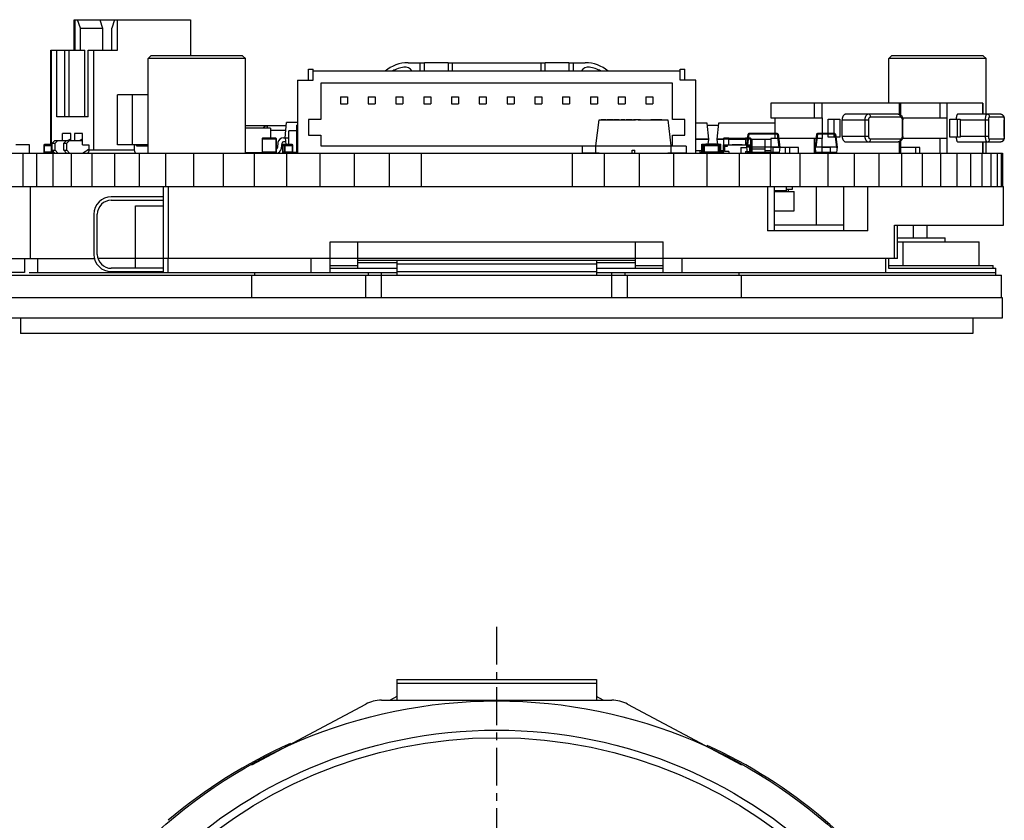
# Model space of a CAD drawing. Header units: inches. Extents: x 13 to 158, y -30 to 56.
# Tile 9 of 84: x 42 to 78, y 27 to 56. Entities that reach past the tile are written whole.
import ezdxf

# ---------------------------------------------------------------- set-up
doc = ezdxf.new("R2010")
doc.units = ezdxf.units.IN
doc.header["$LTSCALE"] = 1.21
doc.header["$MEASUREMENT"] = 0
doc.linetypes.add('CENTER', pattern=[0.6, 0.375, -0.075, 0.075, -0.075])
doc.layers.get('0').update_dxf_attribs({"linetype": 'CONTINUOUS'})

msp = doc.modelspace()

# ---------------------------------------------------------------- linework, layer by layer
at = {"color": 6, "linetype": 'Continuous'}
for p, q in [((44.437, 54.907), (44.437, 56.007)), ((44.437, 56.007), (48.622, 56.007)), ((44.451, 56.007), (44.451, 54.907)), ((44.657, 55.707), (44.554, 56.007)), ((44.657, 54.907), (44.657, 55.707)), ((44.657, 55.707), (45.455, 55.707)), ((45.353, 56.007), (45.455, 55.707)), ((45.455, 55.707), (45.455, 54.907)), ((45.888, 56.007), (45.785, 55.707)), ((45.785, 54.907), (45.785, 55.707)), ((45.991, 54.907), (45.991, 56.007)), ((48.622, 56.007), (48.622, 54.707)), ((43.591, 51.512), (43.591, 54.907)), ((43.591, 54.907), (44.819, 54.907)), ((43.606, 54.907), (43.606, 51.307)), ((43.811, 52.507), (43.811, 54.907)), ((44.093, 52.507), (44.093, 54.907)), ((44.255, 52.507), (44.255, 54.907)), ((44.819, 52.507), (44.819, 54.907)), ((44.94, 52.507), (44.94, 54.907)), ((44.94, 54.907), (45.991, 54.907)), ((45.145, 51.307), (45.145, 54.907)), ((47.197, 54.707), (47.097, 54.607)), ((47.097, 51.207), (47.097, 54.607)), ((50.597, 54.607), (47.097, 54.607)), ((50.497, 54.707), (47.197, 54.707)), ((50.497, 54.707), (50.597, 54.607)), ((50.597, 51.207), (50.597, 54.607)), ((73.867, 54.707), (73.767, 54.607)), ((77.267, 54.607), (73.767, 54.607)), ((73.767, 53.007), (73.767, 54.607)), ((77.167, 54.707), (73.867, 54.707)), ((77.167, 54.707), (77.267, 54.607)), ((77.267, 52.607), (77.267, 54.607)), ((56.455, 54.457), (57.037, 54.457)), ((56.895, 54.157), (56.895, 54.457)), ((57.037, 54.457), (57.045, 54.454)), ((57.895, 54.457), (57.045, 54.457)), ((57.045, 54.157), (57.045, 54.454)), ((57.895, 54.454), (57.904, 54.457)), ((57.895, 54.454), (57.895, 54.157)), ((57.904, 54.457), (61.387, 54.457)), ((58.045, 54.457), (58.045, 54.157)), ((61.245, 54.157), (61.245, 54.457)), ((61.387, 54.457), (61.395, 54.454)), ((62.245, 54.457), (61.395, 54.457)), ((61.395, 54.157), (61.395, 54.454)), ((62.245, 54.454), (62.254, 54.457)), ((62.245, 54.454), (62.245, 54.157)), ((62.254, 54.457), (62.835, 54.457)), ((62.395, 54.457), (62.395, 54.157)), ((52.874, 53.832), (52.874, 54.232)), ((52.874, 54.232), (53.038, 54.232)), ((53.038, 53.832), (53.038, 54.232)), ((66.252, 54.157), (53.038, 54.157)), ((66.252, 54.232), (66.415, 54.232)), ((66.252, 53.832), (66.252, 54.232)), ((66.415, 53.832), (66.415, 54.232)), ((52.47, 53.832), (52.47, 51.207)), ((52.47, 53.832), (53.038, 53.832)), ((53.315, 53.72), (53.315, 52.412)), ((65.975, 53.72), (53.315, 53.72)), ((65.975, 52.412), (65.975, 53.72)), ((66.82, 53.832), (66.252, 53.832)), ((66.82, 51.207), (66.82, 53.832)), ((45.991, 51.507), (45.991, 53.307)), ((47.097, 53.307), (45.991, 53.307)), ((46.521, 53.307), (46.521, 51.507)), ((54.02, 53.232), (54.02, 52.982)), ((54.02, 53.232), (54.27, 53.232)), ((54.27, 53.232), (54.27, 52.982)), ((55.02, 53.232), (55.27, 53.232)), ((55.02, 53.232), (55.02, 52.982)), ((55.27, 53.232), (55.27, 52.982)), ((56.02, 53.232), (56.27, 53.232)), ((56.02, 53.232), (56.02, 52.982)), ((56.27, 53.232), (56.27, 52.982)), ((57.02, 53.232), (57.27, 53.232)), ((57.02, 53.232), (57.02, 52.982)), ((57.27, 53.232), (57.27, 52.982)), ((58.02, 53.232), (58.27, 53.232)), ((58.02, 53.232), (58.02, 52.982)), ((58.27, 53.232), (58.27, 52.982)), ((59.02, 53.232), (59.27, 53.232)), ((59.02, 53.232), (59.02, 52.982)), ((59.27, 53.232), (59.27, 52.982)), ((60.02, 53.232), (60.27, 53.232)), ((60.02, 53.232), (60.02, 52.982)), ((60.27, 53.232), (60.27, 52.982)), ((61.02, 53.232), (61.27, 53.232)), ((61.02, 53.232), (61.02, 52.982)), ((61.27, 53.232), (61.27, 52.982)), ((62.02, 53.232), (62.27, 53.232)), ((62.02, 53.232), (62.02, 52.982)), ((62.27, 53.232), (62.27, 52.982)), ((63.02, 53.232), (63.27, 53.232)), ((63.02, 53.232), (63.02, 52.982)), ((63.27, 53.232), (63.27, 52.982)), ((64.02, 53.232), (64.27, 53.232)), ((64.02, 53.232), (64.02, 52.982)), ((64.27, 53.232), (64.27, 52.982)), ((65.02, 53.232), (65.27, 53.232)), ((65.02, 53.232), (65.02, 52.982)), ((65.27, 53.232), (65.27, 52.982)), ((54.02, 52.982), (54.27, 52.982)), ((55.02, 52.982), (55.27, 52.982)), ((56.02, 52.982), (56.27, 52.982)), ((57.02, 52.982), (57.27, 52.982)), ((58.02, 52.982), (58.27, 52.982)), ((59.02, 52.982), (59.27, 52.982)), ((60.02, 52.982), (60.27, 52.982)), ((61.02, 52.982), (61.27, 52.982)), ((62.02, 52.982), (62.27, 52.982)), ((63.02, 52.982), (63.27, 52.982)), ((64.02, 52.982), (64.27, 52.982)), ((65.02, 52.982), (65.27, 52.982)), ((77.151, 53.007), (69.52, 53.007)), ((69.52, 53.007), (69.52, 52.479)), ((71.081, 53.007), (71.081, 52.479)), ((71.367, 52.479), (71.363, 53.007)), ((74.14, 53.007), (74.137, 52.603)), ((74.191, 53.007), (74.191, 52.577)), ((75.606, 53.007), (75.606, 52.479)), ((77.141, 53.007), (77.14, 52.607)), ((77.151, 53.007), (77.151, 52.607)), ((44.94, 52.507), (43.811, 52.507)), ((69.52, 52.479), (71.367, 52.479)), ((69.658, 52.479), (69.658, 51.735)), ((71.367, 52.479), (71.367, 51.735)), ((74.104, 52.607), (72.216, 52.607)), ((73.108, 52.507), (74.179, 52.507)), ((74.259, 52.479), (75.861, 52.479)), ((75.86, 52.479), (75.86, 51.735)), ((77.793, 52.607), (76.252, 52.607)), ((77.394, 52.507), (77.888, 52.507)), ((52.064, 52.187), (50.597, 52.187)), ((52.027, 51.757), (52.075, 52.307)), ((52.47, 52.307), (52.075, 52.307)), ((52.437, 52.207), (52.437, 51.208)), ((52.437, 52.207), (52.47, 52.207)), ((53.315, 52.412), (52.865, 52.412)), ((52.865, 52.412), (52.865, 51.845)), ((63.221, 51.467), (63.337, 52.407)), ((63.337, 52.407), (64.643, 52.407)), ((63.403, 52.407), (63.403, 52.402)), ((63.588, 52.402), (63.403, 52.402)), ((63.419, 52.407), (63.419, 52.402)), ((63.513, 52.407), (63.513, 52.402)), ((63.588, 52.407), (63.588, 52.402)), ((63.627, 52.407), (63.627, 52.402)), ((63.827, 52.402), (63.627, 52.402)), ((63.639, 52.407), (63.639, 52.402)), ((63.674, 52.407), (63.674, 52.402)), ((63.695, 52.407), (63.695, 52.402)), ((63.706, 52.407), (63.706, 52.402)), ((63.725, 52.402), (63.725, 52.407)), ((63.729, 52.402), (63.729, 52.407)), ((63.745, 52.407), (63.745, 52.402)), ((63.749, 52.402), (63.749, 52.407)), ((63.76, 52.407), (63.76, 52.402)), ((63.824, 52.407), (63.824, 52.402)), ((63.827, 52.402), (63.827, 52.407)), ((63.854, 52.407), (63.854, 52.402)), ((64.055, 52.402), (63.854, 52.402)), ((63.855, 52.407), (63.855, 52.402)), ((63.868, 52.402), (63.868, 52.407)), ((63.922, 52.407), (63.922, 52.402)), ((63.959, 52.402), (63.959, 52.407)), ((63.969, 52.402), (63.969, 52.407)), ((63.983, 52.402), (63.983, 52.407)), ((64.05, 52.407), (64.05, 52.402)), ((64.055, 52.407), (64.055, 52.402)), ((64.124, 52.407), (64.124, 52.402)), ((64.262, 52.402), (64.124, 52.402)), ((64.179, 52.402), (64.179, 52.407)), ((64.192, 52.407), (64.192, 52.402)), ((64.262, 52.407), (64.262, 52.402)), ((64.305, 52.407), (64.305, 52.402)), ((64.528, 52.402), (64.305, 52.402)), ((64.38, 52.407), (64.38, 52.402)), ((64.416, 52.402), (64.416, 52.407)), ((64.434, 52.402), (64.434, 52.407)), ((64.453, 52.407), (64.453, 52.402)), ((64.528, 52.407), (64.528, 52.402)), ((64.569, 52.407), (64.569, 52.402)), ((64.82, 52.402), (64.569, 52.402)), ((64.745, 52.407), (64.643, 52.407)), ((64.643, 52.407), (64.643, 52.402)), ((64.691, 52.402), (64.691, 52.407)), ((64.745, 52.407), (65.806, 52.407)), ((64.745, 52.407), (64.745, 52.402)), ((64.82, 52.407), (64.82, 52.402)), ((64.848, 52.407), (64.848, 52.402)), ((64.848, 52.402), (65.067, 52.402)), ((64.856, 52.402), (64.856, 52.407)), ((64.921, 52.407), (64.921, 52.402)), ((64.926, 52.407), (64.926, 52.402)), ((64.955, 52.402), (64.955, 52.407)), ((64.956, 52.402), (64.956, 52.407)), ((64.959, 52.402), (64.959, 52.407)), ((64.967, 52.402), (64.967, 52.407)), ((64.989, 52.402), (64.989, 52.407)), ((64.996, 52.407), (64.996, 52.402)), ((65.058, 52.402), (65.058, 52.407)), ((65.067, 52.402), (65.067, 52.407)), ((65.197, 52.407), (65.197, 52.402)), ((65.588, 52.402), (65.197, 52.402)), ((65.588, 52.407), (65.588, 52.402)), ((65.806, 52.407), (65.921, 51.467)), ((66.425, 52.412), (65.975, 52.412)), ((66.425, 51.845), (66.425, 52.412)), ((67.219, 52.287), (66.82, 52.287)), ((67.283, 51.703), (67.219, 52.287)), ((67.228, 52.207), (67.626, 52.207)), ((67.635, 52.287), (67.571, 51.703)), ((69.658, 52.287), (67.635, 52.287)), ((71.58, 52.432), (72.004, 52.432)), ((71.58, 51.782), (71.58, 52.432)), ((71.803, 51.782), (71.803, 52.432)), ((72.004, 52.432), (72.004, 51.782)), ((72.082, 52.407), (73.041, 52.407)), ((72.082, 51.807), (72.082, 52.407)), ((72.9, 52.407), (72.9, 51.807)), ((73.041, 51.807), (73.041, 52.407)), ((74.245, 52.407), (74.271, 52.407)), ((74.245, 52.407), (74.245, 51.807)), ((74.271, 51.807), (74.271, 52.407)), ((75.959, 52.432), (76.337, 52.432)), ((75.959, 51.782), (75.959, 52.432)), ((76.244, 51.782), (76.244, 52.432)), ((76.337, 52.432), (76.337, 51.782)), ((76.337, 52.407), (77.363, 52.407)), ((77.237, 52.407), (77.237, 51.807)), ((77.363, 51.807), (77.363, 52.407)), ((77.919, 52.407), (77.924, 52.407)), ((77.919, 52.407), (77.919, 51.807)), ((77.924, 51.807), (77.924, 52.407)), ((44.018, 51.657), (44.018, 51.907)), ((44.307, 51.907), (44.018, 51.907)), ((44.307, 51.657), (44.307, 51.907)), ((44.444, 51.907), (44.444, 51.657)), ((44.734, 51.907), (44.444, 51.907)), ((44.734, 51.507), (44.734, 51.907)), ((51.497, 52.107), (50.597, 52.107)), ((51.497, 52.107), (51.497, 51.742)), ((51.497, 52.027), (52.05, 52.027)), ((52.157, 51.514), (52.157, 52.007)), ((52.437, 52.007), (52.157, 52.007)), ((52.865, 51.845), (53.315, 51.845)), ((53.315, 51.845), (53.315, 51.47)), ((65.975, 51.845), (66.425, 51.845)), ((65.975, 51.47), (65.975, 51.845)), ((68.695, 51.881), (68.638, 51.417)), ((68.725, 51.881), (68.668, 51.417)), ((68.695, 51.881), (68.725, 51.881)), ((69.298, 51.907), (68.725, 51.907)), ((68.725, 51.907), (68.725, 51.881)), ((69.749, 51.881), (68.725, 51.881)), ((68.891, 51.906), (68.891, 51.907)), ((68.891, 51.906), (68.971, 51.906)), ((68.896, 51.906), (68.896, 51.907)), ((68.918, 51.906), (68.918, 51.907)), ((68.923, 51.906), (68.923, 51.907)), ((68.94, 51.906), (68.94, 51.907)), ((68.945, 51.906), (68.945, 51.907)), ((68.971, 51.906), (68.971, 51.907)), ((68.982, 51.906), (68.982, 51.907)), ((69.063, 51.906), (68.982, 51.906)), ((68.982, 51.906), (69.024, 51.906)), ((68.983, 51.906), (68.983, 51.907)), ((69.063, 51.906), (68.983, 51.906)), ((69.007, 51.906), (69.007, 51.907)), ((69.01, 51.906), (69.01, 51.907)), ((69.028, 51.906), (69.028, 51.907)), ((69.034, 51.906), (69.034, 51.907)), ((69.072, 51.906), (69.072, 51.907)), ((69.072, 51.906), (69.152, 51.906)), ((69.076, 51.906), (69.076, 51.907)), ((69.099, 51.906), (69.099, 51.907)), ((69.112, 51.906), (69.112, 51.907)), ((69.12, 51.906), (69.12, 51.907)), ((69.122, 51.907), (69.122, 51.906)), ((69.125, 51.907), (69.125, 51.906)), ((69.126, 51.906), (69.126, 51.907)), ((69.141, 51.906), (69.141, 51.907)), ((69.149, 51.906), (69.149, 51.907)), ((69.152, 51.906), (69.152, 51.907)), ((69.163, 51.906), (69.163, 51.907)), ((69.252, 51.906), (69.163, 51.906)), ((69.193, 51.906), (69.193, 51.907)), ((69.207, 51.906), (69.207, 51.907)), ((69.214, 51.906), (69.214, 51.907)), ((69.222, 51.907), (69.222, 51.906)), ((69.268, 51.906), (69.268, 51.907)), ((69.369, 51.906), (69.268, 51.906)), ((69.339, 51.907), (69.298, 51.907)), ((69.298, 51.907), (69.298, 51.906)), ((69.749, 51.907), (69.339, 51.907)), ((69.339, 51.907), (69.339, 51.906)), ((69.369, 51.907), (69.369, 51.906)), ((69.38, 51.906), (69.38, 51.907)), ((69.38, 51.906), (69.468, 51.906)), ((69.383, 51.906), (69.383, 51.907)), ((69.409, 51.906), (69.409, 51.907)), ((69.423, 51.906), (69.423, 51.907)), ((69.428, 51.906), (69.428, 51.907)), ((69.436, 51.907), (69.436, 51.906)), ((69.464, 51.907), (69.464, 51.906)), ((69.499, 51.907), (69.499, 51.906)), ((69.749, 51.906), (69.499, 51.906)), ((69.749, 51.907), (69.749, 51.881)), ((69.749, 51.881), (69.806, 51.417)), ((69.779, 51.881), (69.749, 51.881)), ((69.749, 51.881), (69.779, 51.881)), ((69.779, 51.881), (69.836, 51.417)), ((71.165, 51.881), (71.108, 51.417)), ((71.195, 51.881), (71.138, 51.417)), ((71.165, 51.881), (71.195, 51.881)), ((71.479, 51.907), (71.195, 51.907)), ((71.195, 51.907), (71.195, 51.881)), ((71.457, 51.906), (71.195, 51.906)), ((71.819, 51.881), (71.195, 51.881)), ((71.457, 51.906), (71.457, 51.907)), ((71.457, 51.906), (71.557, 51.906)), ((71.458, 51.906), (71.458, 51.907)), ((71.474, 51.906), (71.474, 51.907)), ((71.475, 51.906), (71.475, 51.907)), ((71.475, 51.906), (71.475, 51.907)), ((71.534, 51.907), (71.479, 51.907)), ((71.479, 51.907), (71.479, 51.906)), ((71.48, 51.906), (71.48, 51.907)), ((71.48, 51.906), (71.48, 51.907)), ((71.486, 51.906), (71.486, 51.907)), ((71.486, 51.906), (71.486, 51.907)), ((71.49, 51.906), (71.49, 51.907)), ((71.494, 51.907), (71.494, 51.906)), ((71.494, 51.907), (71.494, 51.906)), ((71.506, 51.907), (71.506, 51.906)), ((71.507, 51.906), (71.507, 51.907)), ((71.507, 51.907), (71.507, 51.906)), ((71.507, 51.907), (71.507, 51.906)), ((71.508, 51.906), (71.508, 51.907)), ((71.51, 51.906), (71.51, 51.907)), ((71.512, 51.906), (71.512, 51.907)), ((71.513, 51.906), (71.513, 51.907)), ((71.513, 51.906), (71.513, 51.907)), ((71.515, 51.906), (71.515, 51.907)), ((71.52, 51.906), (71.52, 51.907)), ((71.527, 51.907), (71.527, 51.906)), ((71.53, 51.906), (71.53, 51.907)), ((71.53, 51.906), (71.53, 51.907)), ((71.533, 51.907), (71.533, 51.906)), ((71.533, 51.906), (71.533, 51.907)), ((71.819, 51.907), (71.534, 51.907)), ((71.534, 51.906), (71.534, 51.907)), ((71.538, 51.907), (71.538, 51.906)), ((71.54, 51.907), (71.54, 51.906)), ((71.555, 51.907), (71.555, 51.906)), ((71.557, 51.907), (71.557, 51.906)), ((71.819, 51.906), (71.557, 51.906)), ((72.004, 51.782), (71.58, 51.782)), ((71.819, 51.907), (71.819, 51.881)), ((71.819, 51.881), (71.876, 51.417)), ((71.849, 51.881), (71.819, 51.881)), ((71.849, 51.881), (71.905, 51.417)), ((73.041, 51.807), (72.082, 51.807)), ((74.271, 51.807), (74.245, 51.807)), ((76.337, 51.782), (75.959, 51.782)), ((77.363, 51.807), (76.337, 51.807)), ((77.924, 51.807), (77.919, 51.807)), ((42.827, 51.507), (42.327, 51.507)), ((42.511, 51.508), (42.511, 51.507)), ((42.631, 51.508), (42.511, 51.508)), ((42.572, 51.508), (42.572, 51.507)), ((42.631, 51.508), (42.631, 51.507)), ((42.827, 51.207), (42.827, 51.507)), ((43.334, 51.481), (43.334, 51.237)), ((43.334, 51.481), (43.606, 51.481)), ((43.365, 51.207), (43.365, 51.512)), ((43.606, 51.512), (43.365, 51.512)), ((43.43, 51.512), (43.43, 51.514)), ((43.43, 51.514), (43.537, 51.514)), ((43.475, 51.512), (43.475, 51.514)), ((43.492, 51.514), (43.492, 51.512)), ((43.537, 51.514), (43.537, 51.512)), ((43.637, 51.557), (43.731, 51.657)), ((43.637, 51.307), (43.637, 51.557)), ((43.637, 51.557), (43.746, 51.557)), ((43.731, 51.657), (44.735, 51.657)), ((43.84, 51.657), (43.746, 51.557)), ((43.746, 51.307), (43.746, 51.557)), ((44.064, 51.557), (44.158, 51.657)), ((44.064, 51.307), (44.064, 51.557)), ((44.064, 51.557), (44.174, 51.557)), ((44.268, 51.657), (44.174, 51.557)), ((44.174, 51.307), (44.174, 51.557)), ((44.198, 51.657), (44.307, 51.724)), ((44.625, 51.657), (44.734, 51.724)), ((44.734, 51.507), (44.965, 51.507)), ((44.965, 51.507), (44.965, 51.307)), ((47.097, 51.507), (45.991, 51.507)), ((46.587, 51.507), (46.587, 51.407)), ((47.097, 51.457), (46.689, 51.457)), ((47.093, 51.207), (47.093, 51.457)), ((51.197, 51.722), (51.197, 51.242)), ((51.197, 51.722), (51.717, 51.722)), ((51.217, 51.222), (51.217, 51.742)), ((51.697, 51.742), (51.217, 51.742)), ((51.697, 51.742), (51.697, 51.222)), ((51.717, 51.242), (51.717, 51.722)), ((51.754, 51.437), (51.717, 51.437)), ((51.771, 51.581), (51.749, 51.401)), ((51.898, 51.383), (51.92, 51.563)), ((51.932, 51.437), (51.905, 51.437)), ((51.932, 51.481), (51.932, 51.237)), ((51.932, 51.481), (52.309, 51.481)), ((51.962, 51.207), (51.962, 51.512)), ((52.279, 51.512), (51.962, 51.512)), ((51.97, 51.757), (52.157, 51.757)), ((52.04, 51.607), (51.97, 51.607)), ((52.004, 51.481), (52.004, 51.237)), ((52.027, 51.757), (52.048, 51.515)), ((52.034, 51.514), (52.034, 51.512)), ((52.034, 51.514), (52.207, 51.514)), ((52.035, 51.207), (52.035, 51.512)), ((52.036, 51.514), (52.036, 51.512)), ((52.044, 51.514), (52.044, 51.512)), ((52.053, 51.512), (52.053, 51.514)), ((52.1, 51.512), (52.1, 51.514)), ((52.145, 51.512), (52.145, 51.514)), ((52.162, 51.514), (52.162, 51.512)), ((52.207, 51.514), (52.207, 51.512)), ((52.279, 51.512), (52.279, 51.207)), ((52.309, 51.237), (52.309, 51.481)), ((53.315, 51.47), (65.975, 51.47)), ((63.221, 51.457), (62.721, 51.457)), ((62.721, 51.457), (62.721, 51.197)), ((63.221, 51.467), (65.921, 51.467)), ((63.221, 51.207), (63.221, 51.467)), ((63.221, 51.466), (65.921, 51.466)), ((65.921, 51.467), (65.921, 51.207)), ((66.471, 51.457), (65.921, 51.457)), ((66.471, 51.457), (66.471, 51.197)), ((67.283, 51.703), (66.82, 51.703)), ((67.283, 51.69), (66.82, 51.69)), ((67.037, 51.532), (67.717, 51.532)), ((67.037, 51.207), (67.037, 51.532)), ((67.086, 51.507), (67.062, 51.507)), ((67.062, 51.232), (67.062, 51.507)), ((67.072, 51.481), (67.681, 51.481)), ((67.072, 51.481), (67.072, 51.237)), ((67.087, 51.532), (67.087, 51.507)), ((67.651, 51.512), (67.102, 51.512)), ((67.102, 51.237), (67.102, 51.512)), ((67.133, 51.207), (67.133, 51.512)), ((67.137, 51.532), (67.137, 51.512)), ((67.175, 51.542), (67.212, 51.542)), ((67.175, 51.532), (67.175, 51.542)), ((67.177, 51.514), (67.251, 51.514)), ((67.177, 51.514), (67.177, 51.512)), ((67.188, 51.512), (67.188, 51.514)), ((67.203, 51.532), (67.203, 51.542)), ((67.205, 51.514), (67.205, 51.512)), ((67.212, 51.532), (67.212, 51.542)), ((67.242, 51.514), (67.242, 51.512)), ((67.248, 51.542), (67.594, 51.542)), ((67.248, 51.532), (67.248, 51.542)), ((67.251, 51.514), (67.251, 51.512)), ((67.261, 51.542), (67.283, 51.69)), ((67.279, 51.514), (67.353, 51.514)), ((67.279, 51.514), (67.279, 51.512)), ((67.283, 51.69), (67.283, 51.703)), ((67.3, 51.532), (67.3, 51.542)), ((67.316, 51.512), (67.316, 51.514)), ((67.35, 51.532), (67.35, 51.542)), ((67.353, 51.512), (67.353, 51.514)), ((67.363, 51.532), (67.363, 51.542)), ((67.365, 51.532), (67.365, 51.542)), ((67.383, 51.514), (67.46, 51.514)), ((67.383, 51.514), (67.383, 51.512)), ((67.411, 51.532), (67.411, 51.542)), ((67.42, 51.514), (67.42, 51.512)), ((67.457, 51.514), (67.457, 51.512)), ((67.46, 51.532), (67.46, 51.542)), ((67.46, 51.512), (67.46, 51.514)), ((67.465, 51.532), (67.465, 51.542)), ((67.479, 51.532), (67.479, 51.542)), ((67.484, 51.514), (67.558, 51.514)), ((67.484, 51.514), (67.484, 51.512)), ((67.521, 51.512), (67.521, 51.514)), ((67.531, 51.532), (67.531, 51.542)), ((67.558, 51.512), (67.558, 51.514)), ((67.807, 51.703), (67.571, 51.703)), ((67.571, 51.703), (67.571, 51.69)), ((67.807, 51.69), (67.571, 51.69)), ((67.571, 51.69), (67.595, 51.532)), ((67.581, 51.532), (67.581, 51.542)), ((67.617, 51.532), (67.617, 51.512)), ((67.621, 51.512), (67.621, 51.207)), ((67.651, 51.512), (67.651, 51.207)), ((67.667, 51.532), (67.667, 51.507)), ((67.692, 51.507), (67.667, 51.507)), ((67.681, 51.237), (67.681, 51.481)), ((67.692, 51.232), (67.692, 51.507)), ((67.717, 51.207), (67.717, 51.532)), ((67.807, 51.722), (68.007, 51.722)), ((67.807, 51.722), (67.807, 51.242)), ((67.807, 51.507), (68.807, 51.507)), ((67.807, 51.207), (67.807, 51.507)), ((68.007, 51.742), (67.827, 51.742)), ((67.827, 51.507), (67.827, 51.742)), ((67.857, 51.257), (67.857, 51.507)), ((67.857, 51.457), (67.957, 51.457)), ((67.957, 51.457), (67.957, 51.507)), ((68.007, 51.507), (68.007, 51.742)), ((68.607, 51.732), (68.007, 51.732)), ((68.007, 51.712), (68.607, 51.712)), ((68.207, 51.508), (68.126, 51.508)), ((68.126, 51.508), (68.126, 51.507)), ((68.167, 51.508), (68.167, 51.507)), ((68.207, 51.508), (68.207, 51.507)), ((68.301, 51.508), (68.217, 51.508)), ((68.217, 51.508), (68.217, 51.507)), ((68.269, 51.508), (68.269, 51.507)), ((68.284, 51.508), (68.284, 51.507)), ((68.301, 51.508), (68.301, 51.507)), ((68.394, 51.508), (68.313, 51.508)), ((68.313, 51.508), (68.313, 51.507)), ((68.353, 51.508), (68.353, 51.507)), ((68.394, 51.508), (68.394, 51.507)), ((68.485, 51.508), (68.405, 51.508)), ((68.405, 51.507), (68.405, 51.508)), ((68.485, 51.508), (68.485, 51.507)), ((68.787, 51.742), (68.607, 51.742)), ((68.607, 51.742), (68.607, 51.507)), ((68.607, 51.722), (68.807, 51.722)), ((68.638, 51.417), (68.661, 51.227)), ((68.657, 51.457), (68.657, 51.507)), ((68.757, 51.457), (68.657, 51.457)), ((69.806, 51.417), (68.668, 51.417)), ((68.757, 51.257), (68.757, 51.507)), ((68.787, 51.742), (68.787, 51.507)), ((68.807, 51.507), (68.807, 51.722)), ((68.807, 51.703), (69.52, 51.703)), ((68.846, 51.69), (68.807, 51.69)), ((68.807, 51.207), (68.807, 51.507)), ((68.846, 51.207), (68.846, 51.703)), ((69.296, 51.703), (69.296, 51.207)), ((69.52, 51.69), (69.296, 51.69)), ((71.367, 51.735), (69.52, 51.735)), ((69.52, 51.735), (69.52, 51.207)), ((69.836, 51.417), (69.812, 51.227)), ((71.081, 51.735), (71.081, 51.207)), ((71.108, 51.417), (71.131, 51.227)), ((71.876, 51.417), (71.138, 51.417)), ((71.363, 51.207), (71.367, 51.735)), ((71.905, 51.417), (71.882, 51.227)), ((72.216, 51.607), (74.104, 51.607)), ((74.179, 51.707), (73.108, 51.707)), ((74.137, 51.611), (74.14, 51.207)), ((74.191, 51.637), (74.191, 51.207)), ((75.861, 51.735), (74.259, 51.735)), ((75.606, 51.735), (75.606, 51.207)), ((76.252, 51.607), (77.793, 51.607)), ((77.14, 51.607), (77.141, 51.207)), ((77.151, 51.607), (77.151, 51.207)), ((77.267, 51.207), (77.267, 51.607)), ((77.888, 51.707), (77.394, 51.707)), ((43.639, 51.237), (43.334, 51.237)), ((43.606, 51.307), (43.746, 51.307)), ((43.609, 51.307), (43.609, 51.207)), ((43.731, 51.207), (43.637, 51.307)), ((43.639, 51.237), (43.639, 51.305)), ((43.639, 51.289), (43.716, 51.207)), ((43.746, 51.307), (43.84, 51.207)), ((44.158, 51.207), (44.064, 51.307)), ((44.064, 51.307), (44.174, 51.307)), ((44.174, 51.307), (44.268, 51.207)), ((44.738, 51.207), (44.965, 51.347)), ((46.597, 51.307), (44.9, 51.307)), ((46.587, 51.407), (46.596, 51.306)), ((50.597, 51.227), (51.204, 51.227)), ((51.14, 51.207), (51.14, 51.227)), ((51.717, 51.242), (51.197, 51.242)), ((51.212, 51.207), (51.212, 51.223)), ((51.217, 51.222), (51.697, 51.222)), ((51.542, 51.207), (51.542, 51.222)), ((52.309, 51.237), (51.932, 51.237)), ((52.437, 51.232), (52.308, 51.232)), ((52.457, 51.208), (52.457, 51.207)), ((63.331, 51.197), (62.721, 51.197)), ((63.331, 51.197), (63.331, 51.207)), ((64.521, 51.307), (64.621, 51.307)), ((64.521, 51.207), (64.521, 51.307)), ((64.621, 51.207), (64.621, 51.307)), ((65.811, 51.197), (65.811, 51.207)), ((66.471, 51.197), (65.811, 51.197)), ((67.037, 51.287), (66.82, 51.287)), ((66.958, 51.287), (66.958, 51.207)), ((67.037, 51.217), (66.958, 51.217)), ((67.072, 51.232), (67.062, 51.232)), ((67.681, 51.237), (67.072, 51.237)), ((67.692, 51.232), (67.681, 51.232)), ((67.807, 51.287), (67.717, 51.287)), ((67.742, 51.232), (67.717, 51.232)), ((67.742, 51.232), (67.742, 51.287)), ((67.767, 51.207), (67.767, 51.287)), ((67.807, 51.217), (67.767, 51.217)), ((67.807, 51.242), (67.807, 51.242)), ((68.007, 51.257), (67.857, 51.257)), ((68.007, 51.257), (68.007, 51.207)), ((68.437, 51.407), (68.639, 51.407)), ((68.437, 51.407), (68.437, 51.207)), ((68.607, 51.257), (68.757, 51.257)), ((68.607, 51.257), (68.607, 51.207)), ((69.812, 51.227), (68.661, 51.227)), ((68.687, 51.227), (68.687, 51.207)), ((68.846, 51.287), (68.807, 51.287)), ((68.807, 51.232), (68.846, 51.232)), ((68.846, 51.217), (68.807, 51.217)), ((68.846, 51.357), (69.296, 51.357)), ((69.52, 51.287), (69.296, 51.287)), ((69.52, 51.217), (69.296, 51.217)), ((69.391, 51.207), (69.378, 51.217)), ((69.378, 51.217), (69.379, 51.215)), ((69.381, 51.213), (69.383, 51.211)), ((69.384, 51.21), (69.386, 51.208)), ((69.387, 51.208), (69.391, 51.207)), ((69.403, 51.217), (69.416, 51.207)), ((69.416, 51.207), (69.434, 51.217)), ((70.514, 51.407), (69.606, 51.407)), ((69.606, 51.207), (69.606, 51.407)), ((69.787, 51.207), (69.787, 51.227)), ((70.037, 51.407), (70.037, 51.207)), ((70.197, 51.207), (70.197, 51.407)), ((70.514, 51.207), (70.514, 51.407)), ((71.882, 51.227), (71.131, 51.227)), ((71.657, 51.407), (71.357, 51.407)), ((71.357, 51.407), (71.357, 51.207)), ((71.657, 51.407), (71.657, 51.207)), ((74.882, 51.407), (74.191, 51.407)), ((74.735, 51.207), (74.735, 51.407)), ((74.882, 51.207), (74.882, 51.407))]:
    msp.add_line(p, q, dxfattribs=at)
at = {"color": 7, "linetype": 'Continuous'}
for p, q in [((41.434, 51.207), (77.857, 51.207)), ((42.582, 51.207), (42.582, 50.007)), ((43.079, 51.207), (43.079, 50.007)), ((43.661, 51.207), (43.661, 50.007)), ((44.325, 51.207), (44.325, 50.007)), ((45.066, 51.207), (45.066, 50.007)), ((45.882, 51.207), (45.882, 50.007)), ((46.768, 51.207), (46.768, 50.007)), ((47.719, 51.207), (47.719, 50.007)), ((48.731, 51.207), (48.731, 50.007)), ((49.799, 51.207), (49.799, 50.007)), ((50.917, 51.207), (50.917, 50.007)), ((52.08, 51.207), (52.08, 50.007)), ((53.281, 51.207), (53.281, 50.007)), ((54.514, 51.207), (54.514, 50.007)), ((55.774, 51.207), (55.774, 50.007)), ((56.927, 51.207), (56.927, 50.007)), ((62.362, 51.207), (62.362, 50.007)), ((63.516, 51.207), (63.516, 50.007)), ((64.776, 51.207), (64.776, 50.007)), ((66.009, 51.207), (66.009, 50.007)), ((67.21, 51.207), (67.21, 50.007)), ((68.373, 51.207), (68.373, 50.007)), ((69.491, 51.207), (69.491, 50.007)), ((70.559, 51.207), (70.559, 50.007)), ((71.571, 51.207), (71.571, 50.007)), ((72.523, 51.207), (72.523, 50.007)), ((73.409, 51.207), (73.409, 50.007)), ((74.224, 51.207), (74.224, 50.007)), ((74.966, 51.207), (74.966, 50.007)), ((75.629, 51.207), (75.629, 50.007)), ((76.211, 51.207), (76.211, 50.007)), ((76.708, 51.207), (76.708, 50.007)), ((77.119, 51.207), (77.119, 50.007)), ((77.441, 51.207), (77.441, 50.007)), ((77.671, 51.207), (77.671, 50.007)), ((77.81, 51.207), (77.81, 50.007)), ((77.857, 51.207), (77.857, 50.007)), ((41.395, 50.007), (77.895, 50.007)), ((42.852, 50.007), (42.852, 47.407)), ((47.645, 46.907), (47.645, 50.007)), ((47.821, 50.007), (47.821, 47.407)), ((69.402, 50.007), (69.402, 48.407)), ((69.635, 50.007), (69.635, 48.407)), ((70.085, 49.827), (70.085, 50.007)), ((70.295, 49.907), (70.295, 50.007)), ((71.145, 50.007), (71.145, 48.607)), ((72.145, 48.407), (72.145, 50.007)), ((73.011, 48.407), (73.011, 50.007)), ((77.895, 48.607), (77.895, 50.007)), ((69.635, 49.857), (70.085, 49.857)), ((69.635, 49.827), (70.355, 49.827)), ((70.085, 49.907), (70.295, 49.907)), ((70.145, 49.907), (70.145, 49.827)), ((70.355, 49.127), (70.355, 49.827)), ((47.645, 49.627), (45.765, 49.627)), ((45.765, 49.507), (47.645, 49.507)), ((46.645, 47.057), (46.645, 49.307)), ((46.645, 49.307), (47.645, 49.307)), ((45.145, 49.007), (45.145, 47.557)), ((45.265, 47.557), (45.265, 49.007)), ((69.635, 49.127), (70.355, 49.127)), ((72.145, 48.607), (69.635, 48.607)), ((73.968, 48.607), (77.895, 48.607)), ((73.968, 47.407), (73.968, 48.607)), ((74.075, 47.407), (74.075, 48.607)), ((74.638, 48.607), (74.638, 48.157)), ((75.138, 48.607), (75.138, 48.157)), ((73.011, 48.407), (69.402, 48.407)), ((53.645, 48.007), (65.645, 48.007)), ((53.645, 46.907), (53.645, 48.007)), ((54.645, 47.057), (54.645, 48.007)), ((64.645, 47.057), (64.645, 48.007)), ((65.645, 46.907), (65.645, 48.007)), ((74.075, 48.157), (75.795, 48.157)), ((74.075, 48.007), (77.021, 48.007)), ((74.277, 47.157), (74.277, 48.007)), ((75.795, 48.007), (75.795, 48.157)), ((77.021, 47.157), (77.021, 48.007)), ((41.395, 47.407), (45.185, 47.407)), ((42.644, 47.407), (42.644, 46.907)), ((43.116, 47.407), (43.116, 46.907)), ((74.075, 47.407), (45.305, 47.407)), ((47.816, 46.907), (47.816, 47.407)), ((52.959, 47.407), (52.959, 46.907)), ((53.645, 47.157), (54.645, 47.157)), ((54.645, 47.351), (64.645, 47.351)), ((56.045, 47.249), (54.645, 47.249)), ((56.045, 47.351), (56.045, 46.807)), ((56.045, 47.215), (63.245, 47.215)), ((63.245, 47.351), (63.245, 46.807)), ((64.645, 47.249), (63.245, 47.249)), ((64.645, 47.157), (65.645, 47.157)), ((66.33, 46.907), (66.33, 47.407)), ((73.644, 47.407), (73.644, 46.907)), ((73.755, 47.407), (73.755, 47.057)), ((73.755, 47.157), (77.521, 47.157)), ((77.521, 47.057), (77.521, 47.157)), ((41.469, 46.807), (77.821, 46.807)), ((42.644, 46.907), (41.645, 46.907)), ((42.806, 46.907), (56.045, 46.907)), ((47.645, 47.057), (45.765, 47.057)), ((45.765, 46.937), (47.645, 46.937)), ((46.645, 46.907), (46.645, 46.937)), ((50.827, 46.007), (50.827, 46.807)), ((50.923, 46.907), (50.923, 46.807)), ((53.645, 47.057), (56.045, 47.057)), ((54.93, 46.007), (54.93, 46.807)), ((55.024, 46.907), (55.024, 46.807)), ((55.495, 46.007), (55.495, 46.907)), ((56.045, 46.942), (63.245, 46.942)), ((63.245, 47.057), (65.645, 47.057)), ((63.245, 46.907), (77.621, 46.907)), ((63.794, 46.007), (63.794, 46.907)), ((64.265, 46.907), (64.265, 46.807)), ((64.359, 46.007), (64.359, 46.807)), ((68.366, 46.907), (68.366, 46.807)), ((68.462, 46.007), (68.462, 46.807)), ((73.755, 47.057), (77.621, 47.057)), ((77.621, 46.807), (77.621, 47.057)), ((77.821, 46.007), (77.821, 46.807)), ((41.445, 46.007), (77.845, 46.007)), ((77.845, 46.007), (77.845, 45.257)), ((77.845, 45.257), (41.445, 45.257)), ((42.495, 45.257), (42.495, 44.707)), ((76.795, 45.257), (76.795, 44.707)), ((76.795, 44.707), (42.495, 44.707)), ((56.045, 32.259), (56.045, 31.511)), ((56.045, 32.259), (63.245, 32.259)), ((56.045, 32.124), (63.245, 32.124)), ((63.245, 32.259), (63.245, 31.511)), ((56.045, 31.643), (55.814, 31.511)), ((63.475, 31.511), (63.245, 31.643)), ((50.827, 29.18), (54.93, 31.37)), ((55.495, 31.511), (63.794, 31.511)), ((64.359, 31.37), (68.462, 29.18))]:
    msp.add_line(p, q, dxfattribs=at)
at = {"color": 4, "linetype": 'CENTER', "ltscale": 3}
msp.add_line((59.645, 34.155), (59.645, -6.498), dxfattribs=at)
at = {"color": 7, "linetype": 'Continuous'}
for radius in [18.2, 17.15, 16.875]:
    msp.add_circle((59.645, 13.285), radius, dxfattribs=at)
at = {"color": 6, "linetype": 'Continuous'}
for centre, radius, start, end in [((56.455, 53.177), 1.28, 90, 129.9855), ((56.455, 53.177), 1.13, 97.6158, 119.6651), ((56.345, 54), 0.3, 31.9121, 97.6158), ((62.945, 54), 0.3, 82.3842, 148.0881), ((62.835, 53.177), 1.28, 50.0145, 90), ((62.835, 53.177), 1.13, 60.335, 82.3842), ((227.417, 53.25), 151.559, 180.09184, 180.29142), ((68.725, 51.877), 0.03, 90, 173), ((69.749, 51.877), 0.03, 7, 90), ((71.195, 51.877), 0.03, 90, 173), ((71.819, 51.877), 0.03, 7, 90), ((43.365, 51.481), 0.0305, 90, 180), ((51.217, 51.722), 0.02, 90, 180), ((51.697, 51.722), 0.02, 0, 90), ((51.97, 51.557), 0.2, 90, 173), ((51.97, 51.557), 0.05, 90, 173), ((51.962, 51.481), 0.0305, 90, 180), ((52.035, 51.481), 0.0305, 90, 180), ((52.279, 51.481), 0.0305, 360, 90), ((67.102, 51.481), 0.0305, 90, 180), ((67.651, 51.481), 0.0305, 0, 90), ((67.827, 51.722), 0.02, 90, 180), ((68.787, 51.722), 0.02, 0, 90), ((227.417, 50.964), 151.559, 179.70858, 179.90816), ((43.365, 51.237), 0.0305, 180, 270), ((43.609, 51.237), 0.0305, 270, 360), ((44.585, 51.384), 0.397, 348.4921, 348.6746), ((51.217, 51.242), 0.02, 180, 270), ((51.697, 51.242), 0.02, 270, 0), ((51.7, 51.407), 0.2, 270, 353), ((51.7, 51.407), 0.05, 290.1998, 353), ((51.962, 51.237), 0.0305, 180, 270), ((52.035, 51.237), 0.0305, 180, 270), ((52.279, 51.237), 0.0305, 270, 360), ((67.102, 51.237), 0.0305, 180, 270), ((67.651, 51.237), 0.0305, 270, 0), ((67.827, 51.242), 0.02, 180, 182.6864), ((69.392, 51.219), 0.0123, 243.7356, 249.8325)]:
    msp.add_arc(centre, radius, start, end, dxfattribs=at)
at = {"color": 7, "linetype": 'Continuous'}
for centre, radius, start, end in [((45.765, 49.007), 0.62, 90, 180), ((45.765, 49.007), 0.5, 90, 180), ((45.765, 47.557), 0.62, 180, 270), ((45.765, 47.557), 0.5, 180, 270), ((55.495, 30.311), 1.2, 90, 118.0991), ((63.794, 30.311), 1.2, 61.9008, 90), ((59.645, 13.285), 18.25, 114.0217, 130.3825), ((59.645, 13.285), 18.25, 34.3167, 65.4474)]:
    msp.add_arc(centre, radius, start, end, dxfattribs=at)
at = {"color": 6, "linetype": 'Continuous'}
for centre, major_axis, start_param, end_param in [((68.653, 51.294), (0.016, 0.123), 0.030629, 0.8086), ((69.82, 51.294), (-0.016, 0.123), -0.8086, -0.030629), ((71.123, 51.294), (0.016, 0.123), 0.030629, 0.8086), ((71.89, 51.294), (-0.016, 0.123), -0.8086, -0.030629)]:
    msp.add_ellipse(centre, major_axis=major_axis, ratio=0.241892, start_param=start_param, end_param=end_param, dxfattribs=at)
for points, knots in [([(72.216, 52.607), (72.207, 52.607), (72.189, 52.604), (72.164, 52.592), (72.14, 52.573), (72.113, 52.539), (72.089, 52.482), (72.082, 52.433), (72.082, 52.407)], [0, 0, 0, 0, 0.099974, 0.204421, 0.316606, 0.438191, 0.707458, 1, 1, 1, 1]), ([(73.034, 52.607), (73.025, 52.607), (73.007, 52.604), (72.981, 52.592), (72.958, 52.573), (72.93, 52.539), (72.906, 52.482), (72.9, 52.433), (72.9, 52.407)], [0, 0, 0, 0, 0.099971, 0.204403, 0.316575, 0.438149, 0.707425, 1, 1, 1, 1]), ([(73.108, 52.507), (73.108, 52.52), (73.104, 52.545), (73.089, 52.578), (73.068, 52.598), (73.048, 52.606), (73.038, 52.607), (73.034, 52.607)], [0, 0, 0, 0, 0.282345, 0.546665, 0.7833, 0.893275, 1, 1, 1, 1]), ([(73.041, 52.407), (73.041, 52.42), (73.044, 52.445), (73.056, 52.473), (73.07, 52.49), (73.082, 52.5), (73.094, 52.506), (73.104, 52.507), (73.108, 52.507)], [0, 0, 0, 0, 0.292556, 0.561812, 0.683399, 0.795571, 0.900048, 1, 1, 1, 1]), ([(74.104, 52.607), (74.116, 52.607), (74.14, 52.604), (74.173, 52.591), (74.203, 52.571), (74.236, 52.536), (74.264, 52.481), (74.271, 52.432), (74.271, 52.407)], [0, 0, 0, 0, 0.122772, 0.245509, 0.368371, 0.491839, 0.742376, 1, 1, 1, 1]), ([(74.104, 52.607), (74.109, 52.607), (74.119, 52.606), (74.138, 52.598), (74.159, 52.578), (74.175, 52.545), (74.179, 52.52), (74.179, 52.507)], [0, 0, 0, 0, 0.106711, 0.21664, 0.453225, 0.717582, 1, 1, 1, 1]), ([(74.179, 52.507), (74.183, 52.507), (74.192, 52.506), (74.205, 52.5), (74.216, 52.49), (74.23, 52.473), (74.242, 52.445), (74.245, 52.42), (74.245, 52.407)], [0, 0, 0, 0, 0.099952, 0.204428, 0.316601, 0.438188, 0.707444, 1, 1, 1, 1]), ([(76.252, 52.607), (76.249, 52.607), (76.24, 52.604), (76.229, 52.593), (76.219, 52.577), (76.211, 52.556), (76.203, 52.53), (76.197, 52.5), (76.193, 52.467), (76.192, 52.444), (76.191, 52.432)], [0, 0, 0, 0, 0.059382, 0.133529, 0.229331, 0.348077, 0.488174, 0.646437, 0.818622, 1, 1, 1, 1]), ([(77.299, 52.607), (77.297, 52.607), (77.292, 52.606), (77.286, 52.603), (77.28, 52.598), (77.272, 52.589), (77.263, 52.572), (77.254, 52.547), (77.247, 52.517), (77.241, 52.483), (77.238, 52.446), (77.237, 52.42), (77.237, 52.407)], [0, 0, 0, 0, 0.027853, 0.058107, 0.092529, 0.132222, 0.229219, 0.349977, 0.492063, 0.651312, 0.822607, 1, 1, 1, 1]), ([(77.394, 52.507), (77.394, 52.52), (77.389, 52.546), (77.368, 52.579), (77.336, 52.602), (77.311, 52.607), (77.299, 52.607)], [0, 0, 0, 0, 0.255763, 0.508137, 0.755757, 1, 1, 1, 1]), ([(77.363, 52.407), (77.363, 52.42), (77.364, 52.438), (77.368, 52.462), (77.371, 52.477), (77.376, 52.489), (77.381, 52.499), (77.387, 52.505), (77.392, 52.507), (77.394, 52.507)], [0, 0, 0, 0, 0.348865, 0.508258, 0.650505, 0.771407, 0.868513, 0.942445, 1, 1, 1, 1]), ([(77.793, 52.607), (77.804, 52.607), (77.827, 52.603), (77.858, 52.588), (77.882, 52.565), (77.899, 52.538), (77.911, 52.508), (77.921, 52.464), (77.924, 52.43), (77.924, 52.407)], [0, 0, 0, 0, 0.128774, 0.256161, 0.380068, 0.499262, 0.616866, 0.738596, 1, 1, 1, 1]), ([(77.793, 52.607), (77.805, 52.607), (77.831, 52.602), (77.862, 52.579), (77.883, 52.546), (77.888, 52.52), (77.888, 52.507)], [0, 0, 0, 0, 0.244178, 0.491754, 0.744169, 1, 1, 1, 1]), ([(77.888, 52.507), (77.89, 52.507), (77.895, 52.505), (77.901, 52.499), (77.906, 52.489), (77.91, 52.477), (77.914, 52.462), (77.918, 52.438), (77.919, 52.42), (77.919, 52.407)], [0, 0, 0, 0, 0.057555, 0.131486, 0.228593, 0.349495, 0.491742, 0.651135, 1, 1, 1, 1]), ([(51.245, 52.107), (51.25, 52.119), (51.264, 52.141), (51.29, 52.167), (51.321, 52.183), (51.344, 52.187), (51.354, 52.187)], [0, 0, 0, 0, 0.274005, 0.529835, 0.769574, 1, 1, 1, 1]), ([(51.354, 52.187), (51.356, 52.187), (51.36, 52.186), (51.366, 52.181), (51.371, 52.175), (51.375, 52.165), (51.38, 52.154), (51.386, 52.134), (51.389, 52.119), (51.39, 52.107)], [0, 0, 0, 0, 0.060248, 0.13291, 0.224351, 0.337485, 0.472838, 0.629605, 1, 1, 1, 1]), ([(72.082, 51.807), (72.082, 51.781), (72.089, 51.732), (72.113, 51.675), (72.14, 51.641), (72.164, 51.622), (72.189, 51.61), (72.207, 51.607), (72.216, 51.607)], [0, 0, 0, 0, 0.292542, 0.561809, 0.683394, 0.795579, 0.900026, 1, 1, 1, 1]), ([(72.9, 51.807), (72.9, 51.781), (72.906, 51.732), (72.93, 51.675), (72.958, 51.641), (72.981, 51.622), (73.007, 51.61), (73.025, 51.607), (73.034, 51.607)], [0, 0, 0, 0, 0.29252, 0.561769, 0.683359, 0.795555, 0.900018, 1, 1, 1, 1]), ([(73.108, 51.707), (73.104, 51.707), (73.094, 51.708), (73.082, 51.714), (73.07, 51.724), (73.056, 51.741), (73.044, 51.769), (73.041, 51.794), (73.041, 51.807)], [0, 0, 0, 0, 0.099952, 0.204428, 0.316601, 0.438188, 0.707444, 1, 1, 1, 1]), ([(74.271, 51.807), (74.271, 51.782), (74.264, 51.733), (74.236, 51.678), (74.203, 51.643), (74.173, 51.623), (74.14, 51.61), (74.116, 51.607), (74.104, 51.607)], [0, 0, 0, 0, 0.257651, 0.508178, 0.631635, 0.754485, 0.877215, 1, 1, 1, 1]), ([(74.245, 51.807), (74.245, 51.794), (74.242, 51.769), (74.23, 51.741), (74.216, 51.724), (74.205, 51.714), (74.192, 51.708), (74.183, 51.707), (74.179, 51.707)], [0, 0, 0, 0, 0.292556, 0.561812, 0.683399, 0.795571, 0.900048, 1, 1, 1, 1]), ([(76.191, 51.782), (76.192, 51.77), (76.193, 51.747), (76.197, 51.714), (76.203, 51.684), (76.211, 51.658), (76.219, 51.637), (76.229, 51.621), (76.24, 51.61), (76.249, 51.607), (76.252, 51.607)], [0, 0, 0, 0, 0.181378, 0.353563, 0.511826, 0.651923, 0.770669, 0.866471, 0.940618, 1, 1, 1, 1]), ([(77.237, 51.807), (77.237, 51.794), (77.238, 51.768), (77.241, 51.731), (77.247, 51.697), (77.254, 51.667), (77.263, 51.642), (77.272, 51.625), (77.28, 51.616), (77.286, 51.611), (77.292, 51.608), (77.297, 51.607), (77.299, 51.607)], [0, 0, 0, 0, 0.177374, 0.348623, 0.507853, 0.649936, 0.770718, 0.867745, 0.907453, 0.941885, 0.972145, 1, 1, 1, 1]), ([(77.394, 51.707), (77.392, 51.707), (77.387, 51.709), (77.381, 51.715), (77.376, 51.724), (77.371, 51.737), (77.368, 51.752), (77.364, 51.776), (77.363, 51.794), (77.363, 51.807)], [0, 0, 0, 0, 0.057555, 0.131486, 0.228593, 0.349495, 0.491742, 0.651135, 1, 1, 1, 1]), ([(77.924, 51.807), (77.924, 51.784), (77.921, 51.75), (77.911, 51.706), (77.899, 51.676), (77.882, 51.649), (77.858, 51.626), (77.827, 51.611), (77.804, 51.607), (77.793, 51.607)], [0, 0, 0, 0, 0.261451, 0.383196, 0.500803, 0.619973, 0.743856, 0.871208, 1, 1, 1, 1]), ([(77.919, 51.807), (77.919, 51.794), (77.918, 51.776), (77.914, 51.752), (77.91, 51.737), (77.906, 51.724), (77.901, 51.715), (77.895, 51.709), (77.89, 51.707), (77.888, 51.707)], [0, 0, 0, 0, 0.348865, 0.508258, 0.650505, 0.771407, 0.868513, 0.942445, 1, 1, 1, 1]), ([(46.689, 51.457), (46.687, 51.457), (46.683, 51.46), (46.68, 51.466), (46.676, 51.475), (46.673, 51.489), (46.672, 51.501), (46.672, 51.507)], [0, 0, 0, 0, 0.136157, 0.234869, 0.35592, 0.655101, 1, 1, 1, 1]), ([(73.034, 51.607), (73.038, 51.607), (73.048, 51.608), (73.068, 51.616), (73.089, 51.636), (73.104, 51.669), (73.108, 51.694), (73.108, 51.707)], [0, 0, 0, 0, 0.106711, 0.21664, 0.453225, 0.717582, 1, 1, 1, 1]), ([(74.179, 51.707), (74.179, 51.694), (74.175, 51.669), (74.159, 51.636), (74.138, 51.616), (74.119, 51.608), (74.109, 51.607), (74.104, 51.607)], [0, 0, 0, 0, 0.282345, 0.546665, 0.7833, 0.893275, 1, 1, 1, 1]), ([(77.299, 51.607), (77.311, 51.607), (77.336, 51.612), (77.368, 51.635), (77.389, 51.668), (77.394, 51.694), (77.394, 51.707)], [0, 0, 0, 0, 0.244178, 0.491754, 0.744169, 1, 1, 1, 1]), ([(77.888, 51.707), (77.888, 51.694), (77.883, 51.668), (77.862, 51.635), (77.831, 51.612), (77.805, 51.607), (77.793, 51.607)], [0, 0, 0, 0, 0.255763, 0.508137, 0.755757, 1, 1, 1, 1]), ([(44.914, 51.207), (44.921, 51.207), (44.931, 51.212), (44.941, 51.222), (44.952, 51.239), (44.964, 51.266), (44.97, 51.291), (44.973, 51.305)], [0, 0, 0, 0, 0.155479, 0.252993, 0.367774, 0.651158, 1, 1, 1, 1]), ([(46.596, 51.306), (46.599, 51.292), (46.605, 51.267), (46.617, 51.239), (46.629, 51.222), (46.639, 51.212), (46.649, 51.207), (46.655, 51.207)], [0, 0, 0, 0, 0.349024, 0.632651, 0.747473, 0.844936, 1, 1, 1, 1]), ([(69.379, 51.215), (69.38, 51.214), (69.38, 51.214), (69.38, 51.213), (69.381, 51.213)], [0, 0, 0, 0, 0.254278, 1, 1, 1, 1]), ([(69.383, 51.211), (69.383, 51.211), (69.383, 51.21), (69.384, 51.21), (69.384, 51.21)], [0, 0, 0, 0, 0.2543, 1, 1, 1, 1])]:
    msp.add_open_spline(points, degree=3, knots=knots, dxfattribs=at)

doc.saveas('drawing.dxf')
